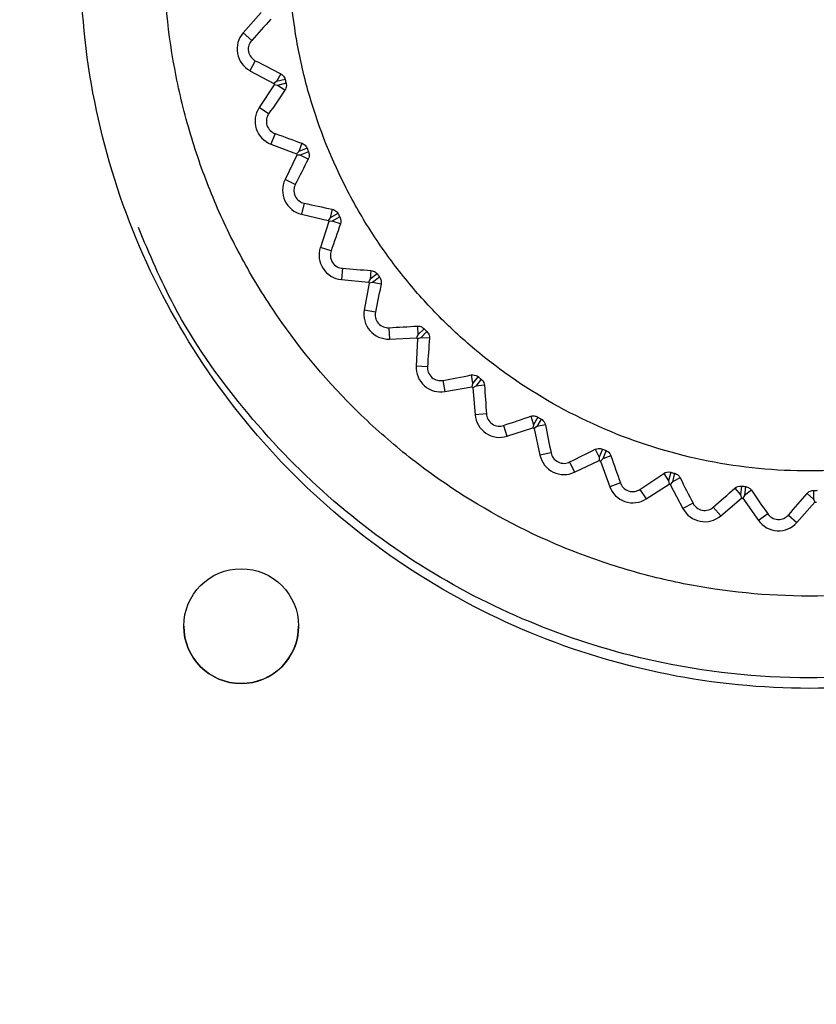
# Model space of a CAD drawing. Header units: millimetres. Extents: x 15358 to 16483, y 10132 to 11382.
# Tile 100 of 166: x 15950 to 15964, y 10789 to 10806. Entities that reach past the tile are written whole.
import ezdxf

# ---------------------------------------------------------------- set-up
doc = ezdxf.new("R2010")
doc.units = ezdxf.units.MM

msp = doc.modelspace()

# ---------------------------------------------------------------- linework, layer by layer
at = {"color": 7, "linetype": 'Continuous', "lineweight": 25}
for p, q in [((15954.436, 10805.952), (15954.123, 10805.594)), ((15954.272, 10805.464), (15954.123, 10805.594)), ((15954.335, 10805.11), (15954.242, 10804.936)), ((15954.242, 10804.936), (15954.66, 10804.711)), ((15954.778, 10804.88), (15954.705, 10804.746)), ((15954.666, 10804.688), (15954.403, 10804.292)), ((15954.705, 10804.746), (15954.66, 10804.711)), ((15954.722, 10804.678), (15954.666, 10804.688)), ((15954.855, 10804.782), (15954.705, 10804.746)), ((15954.872, 10804.716), (15954.722, 10804.678)), ((15954.85, 10804.594), (15954.722, 10804.678)), ((15954.567, 10804.183), (15954.403, 10804.292)), ((15954.678, 10803.84), (15954.608, 10803.656)), ((15954.608, 10803.656), (15955.053, 10803.488)), ((15955.147, 10803.671), (15955.093, 10803.529)), ((15955.061, 10803.466), (15954.854, 10803.038)), ((15955.093, 10803.529), (15955.053, 10803.488)), ((15955.119, 10803.464), (15955.061, 10803.466)), ((15955.236, 10803.585), (15955.093, 10803.529)), ((15955.262, 10803.521), (15955.119, 10803.464)), ((15955.256, 10803.397), (15955.119, 10803.464)), ((15955.031, 10802.952), (15954.854, 10803.038)), ((15955.186, 10802.627), (15955.142, 10802.435)), ((15955.142, 10802.435), (15955.605, 10802.328)), ((15955.674, 10802.523), (15955.639, 10802.374)), ((15955.774, 10802.449), (15955.639, 10802.374)), ((15955.616, 10802.308), (15955.468, 10801.856)), ((15955.639, 10802.374), (15955.605, 10802.328)), ((15955.674, 10802.313), (15955.616, 10802.308)), ((15955.807, 10802.389), (15955.674, 10802.313)), ((15955.819, 10802.266), (15955.674, 10802.313)), ((15955.655, 10801.795), (15955.468, 10801.856)), ((15955.852, 10801.493), (15955.834, 10801.297)), ((15956.349, 10801.454), (15956.335, 10801.302)), ((15956.458, 10801.395), (15956.335, 10801.302)), ((15955.834, 10801.297), (15956.307, 10801.252)), ((15956.321, 10801.234), (15956.234, 10800.766)), ((15956.335, 10801.302), (15956.307, 10801.252)), ((15956.377, 10801.247), (15956.321, 10801.234)), ((15956.499, 10801.34), (15956.377, 10801.247)), ((15956.527, 10801.219), (15956.377, 10801.247)), ((15956.427, 10800.73), (15956.234, 10800.766)), ((15956.663, 10800.458), (15956.671, 10800.261)), ((15957.161, 10800.486), (15957.167, 10800.333)), ((15957.277, 10800.441), (15957.167, 10800.333)), ((15957.325, 10800.392), (15957.216, 10800.284)), ((15956.671, 10800.261), (15957.146, 10800.28)), ((15957.162, 10800.263), (15957.138, 10799.788)), ((15957.167, 10800.333), (15957.146, 10800.28)), ((15957.216, 10800.284), (15957.162, 10800.263)), ((15957.368, 10800.276), (15957.216, 10800.284)), ((15957.335, 10799.778), (15957.138, 10799.788)), ((15957.605, 10799.54), (15957.639, 10799.346)), ((15958.094, 10799.634), (15958.121, 10799.483)), ((15958.215, 10799.605), (15958.121, 10799.483)), ((15958.269, 10799.563), (15958.176, 10799.441)), ((15957.639, 10799.346), (15958.107, 10799.428)), ((15958.121, 10799.483), (15958.107, 10799.428)), ((15958.176, 10799.441), (15958.125, 10799.413)), ((15958.125, 10799.413), (15958.165, 10798.94)), ((15958.328, 10799.454), (15958.176, 10799.441)), ((15958.361, 10798.956), (15958.165, 10798.94)), ((15959.133, 10798.914), (15959.179, 10798.768)), ((15959.257, 10798.901), (15959.179, 10798.768)), ((15959.316, 10798.867), (15959.239, 10798.734)), ((15958.66, 10798.755), (15958.72, 10798.568)), ((15958.72, 10798.568), (15959.173, 10798.711)), ((15959.179, 10798.768), (15959.173, 10798.711)), ((15959.239, 10798.734), (15959.193, 10798.7)), ((15959.193, 10798.7), (15959.295, 10798.235)), ((15959.389, 10798.766), (15959.239, 10798.734)), ((15960.259, 10798.339), (15960.324, 10798.201)), ((15960.383, 10798.343), (15960.324, 10798.201)), ((15960.446, 10798.317), (15960.388, 10798.174)), ((15959.488, 10798.278), (15959.295, 10798.235)), ((15959.895, 10797.941), (15960.325, 10798.143)), ((15960.324, 10798.201), (15960.325, 10798.143)), ((15960.388, 10798.174), (15960.347, 10798.135)), ((15960.347, 10798.135), (15960.51, 10797.688)), ((15960.531, 10798.227), (15960.388, 10798.174)), ((15959.811, 10798.119), (15959.895, 10797.941)), ((15961.451, 10797.919), (15961.534, 10797.791)), ((15961.573, 10797.94), (15961.534, 10797.791)), ((15961.534, 10797.791), (15961.543, 10797.734)), ((15961.639, 10797.922), (15961.601, 10797.773)), ((15961.736, 10797.844), (15961.601, 10797.773)), ((15960.695, 10797.756), (15960.51, 10797.688)), ((15961.036, 10797.641), (15961.144, 10797.476)), ((15961.144, 10797.476), (15961.543, 10797.734)), ((15961.601, 10797.773), (15961.565, 10797.728)), ((15961.565, 10797.728), (15961.786, 10797.307)), ((15962.688, 10797.662), (15962.787, 10797.546)), ((15962.807, 10797.698), (15962.787, 10797.546)), ((15962.874, 10797.69), (15962.856, 10797.537)), ((15962.981, 10797.626), (15962.856, 10797.537)), ((15964.061, 10797.624), (15964.062, 10797.47)), ((15962.443, 10797.182), (15962.804, 10797.491)), ((15962.787, 10797.546), (15962.804, 10797.491)), ((15962.856, 10797.537), (15962.827, 10797.488)), ((15962.827, 10797.488), (15963.102, 10797.1)), ((15963.948, 10797.572), (15964.062, 10797.47)), ((15964.062, 10797.47), (15964.086, 10797.418)), ((15961.961, 10797.399), (15961.786, 10797.307)), ((15962.315, 10797.331), (15962.443, 10797.182)), ((15963.769, 10797.063), (15964.086, 10797.418)), ((15963.263, 10797.214), (15963.102, 10797.1)), ((15963.623, 10797.194), (15963.769, 10797.063)), ((15953.089, 10795.259), (15953.089, 10795.259)), ((15955.089, 10795.259), (15955.089, 10795.259))]:
    msp.add_line(p, q, dxfattribs=at)
msp.add_circle((15954.089, 10795.259), 1, dxfattribs=at)
for centre, radius, start, end in [((15954.445, 10805.313), 0.428, 138.7915, 241.6341), ((15963.991, 10807.032), 9.615, 193.9734, 194.1117), ((15954.759, 10804.056), 0.428, 146.451, 249.2936), ((15963.991, 10807.032), 9.615, 201.6329, 201.7713), ((15955.238, 10802.852), 0.428, 154.1106, 256.9532), ((15963.991, 10807.032), 9.615, 209.2925, 209.4309), ((15955.874, 10801.722), 0.428, 161.7702, 264.6128), ((15963.991, 10807.032), 9.615, 216.9521, 217.0905), ((15956.654, 10800.688), 0.428, 169.4298, 272.2724), ((15963.991, 10807.032), 9.615, 224.6117, 224.75), ((15957.565, 10799.767), 0.428, 177.0893, 279.9319), ((15963.991, 10807.032), 9.615, 232.2712, 232.4096), ((15958.591, 10798.975), 0.428, 184.7489, 287.5915), ((15963.991, 10807.032), 9.615, 239.9308, 240.0692), ((15959.713, 10798.327), 0.428, 192.4085, 295.2511), ((15963.991, 10807.032), 9.615, 247.5904, 247.7288), ((15960.911, 10797.835), 0.428, 200.0681, 302.9107), ((15963.991, 10807.032), 9.615, 255.25, 255.3883), ((15963.991, 10807.032), 9.615, 262.9095, 263.0479), ((15962.165, 10797.506), 0.428, 207.7276, 310.5702), ((15963.991, 10807.032), 9.615, 270.5691, 270.7075), ((15963.451, 10797.348), 0.428, 215.3872, 318.2298), ((15954.089, 10795.259), 1, 180.0044, 270.0044), ((15954.089, 10795.259), 1, 269.9956, 359.9956)]:
    msp.add_arc(centre, radius, start, end, dxfattribs=at)
for points, knots in [([(15935.346, 10743.344), (15935.231, 10743.417), (15935.038, 10743.54), (15934.651, 10743.779), (15934.181, 10744.338), (15933.962, 10745.252), (15933.961, 10745.994), (15933.939, 10746.872), (15933.923, 10747.696), (15933.906, 10748.518), (15933.897, 10748.896), (15933.893, 10749.282), (15933.879, 10750.244), (15933.672, 10765.386), (15933.47, 10781.174), (15933.352, 10796.86), (15933.249, 10812.135), (15933.233, 10827.924), (15933.281, 10842.824), (15933.281, 10844.656), (15933.317, 10845.265), (15933.41, 10846.105), (15934.032, 10847.59), (15935.192, 10848.533), (15936.398, 10848.95), (15937.072, 10849.118), (15937.754, 10849.215), (15938.29, 10849.26), (15939.944, 10849.413), (15942.884, 10849.674), (15956.091, 10850.783), (15969.974, 10851.663), (15991.244, 10852.537), (16003.719, 10852.816), (16020.279, 10852.869), (16047.33, 10852.576), (16072.643, 10851.156), (16092.212, 10849.416), (16093.325, 10849.315), (16094.028, 10849.249), (16094.502, 10849.208), (16095.069, 10849.131), (16095.692, 10848.987), (16096.576, 10848.717), (16097.861, 10847.942), (16098.664, 10846.561), (16098.844, 10845.376), (16098.898, 10844.778), (16098.894, 10843.806), (16098.952, 10828.746), (16098.939, 10812.966), (16098.827, 10796.551), (16098.712, 10781.238), (16098.523, 10766.419), (16098.335, 10752.608)], [0, 0, 0, 0, 0.0014648, 0.0024414, 0.0048828, 0.0078125, 0.0097656, 0.0107422, 0.0146484, 0.0161133, 0.0170898, 0.0175781, 0.019043, 0.0244141, 0.1328125, 0.1399211, 0.1484375, 0.2539062, 0.265625, 0.2675781, 0.2685547, 0.2705078, 0.2744141, 0.28125, 0.2822266, 0.2851562, 0.2871094, 0.2880859, 0.2895508, 0.3007812, 0.3125, 0.3984375, 0.4140625, 0.484375, 0.4988178, 0.546875, 0.7011719, 0.7050781, 0.7089844, 0.7104492, 0.7109375, 0.7128906, 0.715332, 0.7163086, 0.7207031, 0.7275391, 0.7285156, 0.7304688, 0.7324219, 0.7363281, 0.8515625, 0.8588534, 0.8671875, 0.9733664, 0.9733664, 0.9733664, 0.9733664]), ([(15963.991, 10794.175), (15963.159, 10794.175), (15962.328, 10794.257), (15960.698, 10794.581), (15959.899, 10794.824), (15958.363, 10795.46), (15957.627, 10795.854), (15956.245, 10796.777), (15955.599, 10797.307), (15954.424, 10798.482), (15953.894, 10799.128), (15952.97, 10800.51), (15952.577, 10801.246), (15951.941, 10802.782), (15951.698, 10803.581), (15951.374, 10805.212), (15951.292, 10806.043), (15951.292, 10807.705), (15951.374, 10808.536), (15951.698, 10810.166), (15951.941, 10810.965), (15952.577, 10812.501), (15952.97, 10813.238), (15953.894, 10814.62), (15954.424, 10815.265), (15955.599, 10816.441), (15956.245, 10816.97), (15957.627, 10817.894), (15958.363, 10818.288), (15959.899, 10818.924), (15960.698, 10819.166), (15962.328, 10819.49), (15963.159, 10819.572), (15963.991, 10819.572)], [0, 0, 0, 0, 0.19635, 0.19635, 0.392699, 0.392699, 0.589049, 0.589049, 0.785398, 0.785398, 0.981748, 0.981748, 1.178097, 1.178097, 1.374447, 1.374447, 1.570796, 1.570796, 1.767146, 1.767146, 1.963495, 1.963495, 2.159845, 2.159845, 2.356194, 2.356194, 2.552544, 2.552544, 2.748894, 2.748894, 2.945243, 2.945243, 3.141593, 3.141593, 3.141593, 3.141593]), ([(15963.991, 10819.572), (15964.822, 10819.572), (15965.653, 10819.49), (15967.283, 10819.166), (15968.082, 10818.924), (15969.618, 10818.288), (15970.354, 10817.894), (15971.737, 10816.97), (15972.382, 10816.441), (15973.557, 10815.265), (15974.087, 10814.62), (15975.011, 10813.238), (15975.404, 10812.501), (15976.041, 10810.965), (15976.283, 10810.166), (15976.607, 10808.536), (15976.689, 10807.705), (15976.689, 10806.043), (15976.607, 10805.212), (15976.283, 10803.581), (15976.041, 10802.782), (15975.404, 10801.246), (15975.011, 10800.51), (15974.087, 10799.128), (15973.557, 10798.482), (15972.382, 10797.307), (15971.737, 10796.777), (15970.354, 10795.854), (15969.618, 10795.46), (15968.082, 10794.824), (15967.283, 10794.581), (15965.653, 10794.257), (15964.822, 10794.175), (15963.991, 10794.175)], [3.141593, 3.141593, 3.141593, 3.141593, 3.337942, 3.337942, 3.534292, 3.534292, 3.730641, 3.730641, 3.926991, 3.926991, 4.12334, 4.12334, 4.31969, 4.31969, 4.516039, 4.516039, 4.712389, 4.712389, 4.908739, 4.908739, 5.105088, 5.105088, 5.301438, 5.301438, 5.497787, 5.497787, 5.694137, 5.694137, 5.890486, 5.890486, 6.086836, 6.086836, 6.283185, 6.283185, 6.283185, 6.283185]), ([(15963.991, 10795.782), (15964.734, 10795.782), (15965.469, 10795.855), (15966.925, 10796.146), (15967.631, 10796.362), (15968.646, 10796.784), (15968.977, 10796.941), (15969.627, 10797.289), (15969.947, 10797.482), (15970.868, 10798.098), (15971.433, 10798.564), (15972.471, 10799.604), (15972.946, 10800.184), (15973.76, 10801.406), (15974.105, 10802.053), (15974.529, 10803.076), (15974.654, 10803.428), (15974.867, 10804.133), (15974.956, 10804.49), (15975.098, 10805.208), (15975.151, 10805.571), (15975.223, 10806.303), (15975.241, 10806.673), (15975.24, 10807.785), (15975.166, 10808.516), (15974.951, 10809.594), (15974.862, 10809.951), (15974.647, 10810.658), (15974.521, 10811.009), (15974.097, 10812.029), (15973.751, 10812.675), (15973.137, 10813.592), (15972.916, 10813.891), (15972.445, 10814.463), (15972.198, 10814.735), (15971.419, 10815.513), (15970.852, 10815.978), (15969.928, 10816.595), (15969.609, 10816.786), (15968.96, 10817.132), (15968.628, 10817.289), (15967.951, 10817.569), (15967.605, 10817.692), (15966.9, 10817.906), (15966.538, 10817.996), (15965.451, 10818.212), (15964.721, 10818.283), (15963.252, 10818.282), (15962.507, 10818.208), (15961.065, 10817.92), (15960.364, 10817.707), (15959.342, 10817.283), (15959.004, 10817.124), (15958.354, 10816.775), (15958.039, 10816.586), (15957.125, 10815.975), (15956.556, 10815.508), (15955.506, 10814.457), (15955.042, 10813.889), (15954.431, 10812.975), (15954.242, 10812.659), (15953.894, 10812.008), (15953.735, 10811.67), (15953.312, 10810.649), (15953.1, 10809.948), (15952.885, 10808.866), (15952.83, 10808.498), (15952.758, 10807.761), (15952.74, 10807.393), (15952.741, 10806.293), (15952.812, 10805.563), (15953.029, 10804.474), (15953.12, 10804.113), (15953.334, 10803.409), (15953.581, 10802.718), (15953.895, 10802.055), (15954.242, 10801.406), (15954.433, 10801.086), (15955.05, 10800.164), (15955.516, 10799.597), (15956.294, 10798.819), (15956.567, 10798.571), (15957.14, 10798.101), (15957.438, 10797.88), (15958.355, 10797.268), (15959.002, 10796.922), (15960.023, 10796.499), (15960.375, 10796.373), (15961.081, 10796.159), (15961.438, 10796.07), (15962.516, 10795.855), (15963.247, 10795.782), (15963.991, 10795.782)], [0, 0, 0, 0, 0.03125, 0.03125, 0.0625, 0.0625, 0.078125, 0.078125, 0.09375, 0.09375, 0.125, 0.125, 0.15625, 0.15625, 0.1875, 0.1875, 0.203125, 0.203125, 0.21875, 0.21875, 0.234375, 0.234375, 0.25, 0.25, 0.28125, 0.28125, 0.296875, 0.296875, 0.3125, 0.3125, 0.34375, 0.34375, 0.359375, 0.359375, 0.375, 0.375, 0.40625, 0.40625, 0.421875, 0.421875, 0.4375, 0.4375, 0.453125, 0.453125, 0.46875, 0.46875, 0.5, 0.5, 0.53125, 0.53125, 0.5625, 0.5625, 0.578125, 0.578125, 0.59375, 0.59375, 0.625, 0.625, 0.65625, 0.65625, 0.671875, 0.671875, 0.6875, 0.6875, 0.71875, 0.71875, 0.734375, 0.734375, 0.75, 0.75, 0.78125, 0.78125, 0.796875, 0.796875, 0.8125, 0.828125, 0.828125, 0.84375, 0.84375, 0.875, 0.875, 0.890625, 0.890625, 0.90625, 0.90625, 0.9375, 0.9375, 0.953125, 0.953125, 0.96875, 0.96875, 1, 1, 1, 1]), ([(15963.306, 10816.063), (15962.709, 10816.018), (15962.125, 10815.915), (15960.983, 10815.597), (15960.421, 10815.379), (15959.365, 10814.844), (15958.866, 10814.528), (15958.164, 10813.978), (15957.937, 10813.781), (15957.507, 10813.37), (15957.304, 10813.156), (15956.727, 10812.484), (15956.385, 10811.999), (15955.797, 10810.957), (15955.559, 10810.416), (15955.282, 10809.575), (15955.204, 10809.289), (15955.074, 10808.708), (15955.023, 10808.412), (15954.915, 10807.528), (15954.902, 10806.938), (15954.968, 10806.052), (15955.005, 10805.755), (15955.108, 10805.167), (15955.173, 10804.878), (15955.411, 10804.024), (15955.624, 10803.472), (15956.027, 10802.674), (15956.175, 10802.413), (15956.493, 10801.913), (15956.834, 10801.43), (15957.221, 10800.983), (15957.63, 10800.554), (15957.848, 10800.347), (15958.525, 10799.765), (15959.009, 10799.425), (15960.039, 10798.844), (15960.591, 10798.6), (15961.716, 10798.23), (15962.292, 10798.102), (15963.177, 10797.993), (15963.476, 10797.972), (15964.071, 10797.958), (15964.367, 10797.966), (15965.25, 10798.032), (15965.833, 10798.134), (15966.986, 10798.454), (15967.538, 10798.668), (15968.329, 10799.067), (15968.586, 10799.213), (15969.089, 10799.532), (15969.334, 10799.706), (15970.036, 10800.254), (15970.463, 10800.662), (15971.043, 10801.335), (15971.226, 10801.571), (15971.57, 10802.059), (15971.728, 10802.31), (15972.165, 10803.082), (15972.404, 10803.622), (15972.684, 10804.471), (15972.764, 10804.761), (15972.893, 10805.339), (15972.994, 10805.922), (15973.037, 10806.511), (15973.052, 10807.104), (15973.044, 10807.404), (15972.978, 10808.295), (15972.876, 10808.877), (15972.639, 10809.732), (15972.546, 10810.014), (15972.331, 10810.571), (15972.21, 10810.844), (15971.81, 10811.637), (15971.494, 10812.136), (15970.946, 10812.838), (15970.75, 10813.065), (15970.339, 10813.496), (15970.124, 10813.7), (15969.453, 10814.278), (15968.97, 10814.619), (15967.928, 10815.209), (15967.386, 10815.448), (15966.545, 10815.725), (15966.26, 10815.804), (15965.68, 10815.934), (15965.384, 10815.985), (15964.497, 10816.094), (15963.903, 10816.108), (15963.306, 10816.063)], [0, 0, 0, 0, 0.03125, 0.03125, 0.0625, 0.0625, 0.09375, 0.09375, 0.109375, 0.109375, 0.125, 0.125, 0.15625, 0.15625, 0.1875, 0.1875, 0.203125, 0.203125, 0.21875, 0.21875, 0.25, 0.25, 0.265625, 0.265625, 0.28125, 0.28125, 0.3125, 0.3125, 0.328125, 0.328125, 0.34375, 0.359375, 0.359375, 0.375, 0.375, 0.40625, 0.40625, 0.4375, 0.4375, 0.46875, 0.46875, 0.484375, 0.484375, 0.5, 0.5, 0.53125, 0.53125, 0.5625, 0.5625, 0.578125, 0.578125, 0.59375, 0.59375, 0.625, 0.625, 0.640625, 0.640625, 0.65625, 0.65625, 0.6875, 0.6875, 0.703125, 0.703125, 0.71875, 0.734375, 0.734375, 0.75, 0.75, 0.78125, 0.78125, 0.796875, 0.796875, 0.8125, 0.8125, 0.84375, 0.84375, 0.859375, 0.859375, 0.875, 0.875, 0.90625, 0.90625, 0.9375, 0.9375, 0.953125, 0.953125, 0.96875, 0.96875, 1, 1, 1, 1]), ([(15954.272, 10805.464), (15954.251, 10805.442), (15954.234, 10805.414), (15954.213, 10805.348), (15954.209, 10805.309), (15954.223, 10805.234), (15954.24, 10805.198), (15954.283, 10805.144), (15954.309, 10805.124), (15954.335, 10805.11)], [0, 0, 0, 0, 0.25, 0.25, 0.5, 0.5, 0.75, 0.75, 1, 1, 1, 1]), ([(15954.778, 10804.88), (15954.791, 10804.873), (15954.804, 10804.865), (15954.815, 10804.853), (15954.824, 10804.844), (15954.832, 10804.834), (15954.839, 10804.822), (15954.845, 10804.811), (15954.85, 10804.8), (15954.853, 10804.788), (15954.854, 10804.786), (15954.854, 10804.784), (15954.855, 10804.782)], [0.0000025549, 0.0000025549, 0.0000025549, 0.0000025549, 0.0000569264, 0.0000569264, 0.0000569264, 0.0000999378, 0.0000999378, 0.0000999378, 0.0001366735, 0.0001366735, 0.0001366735, 0.0001423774, 0.0001423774, 0.0001423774, 0.0001423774]), ([(15954.872, 10804.716), (15954.874, 10804.707), (15954.875, 10804.697), (15954.876, 10804.688), (15954.877, 10804.675), (15954.876, 10804.663), (15954.874, 10804.651), (15954.871, 10804.636), (15954.865, 10804.621), (15954.859, 10804.608), (15954.856, 10804.603), (15954.853, 10804.598), (15954.85, 10804.594)], [0.0000098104, 0.0000098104, 0.0000098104, 0.0000098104, 0.0000386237, 0.0000386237, 0.0000386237, 0.0000770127, 0.0000770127, 0.0000770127, 0.0001288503, 0.0001288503, 0.0001288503, 0.0001497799, 0.0001497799, 0.0001497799, 0.0001497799]), ([(15954.567, 10804.183), (15954.55, 10804.158), (15954.537, 10804.128), (15954.525, 10804.06), (15954.526, 10804.021), (15954.55, 10803.948), (15954.571, 10803.915), (15954.621, 10803.867), (15954.65, 10803.85), (15954.678, 10803.84)], [0, 0, 0, 0, 0.25, 0.25, 0.5, 0.5, 0.75, 0.75, 1, 1, 1, 1]), ([(15955.147, 10803.671), (15955.161, 10803.667), (15955.174, 10803.66), (15955.187, 10803.65), (15955.197, 10803.642), (15955.207, 10803.633), (15955.215, 10803.622), (15955.222, 10803.613), (15955.229, 10803.602), (15955.234, 10803.591), (15955.235, 10803.589), (15955.236, 10803.587), (15955.236, 10803.585)], [0.000003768, 0.000003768, 0.000003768, 0.000003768, 0.0000573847, 0.0000573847, 0.0000573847, 0.0001005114, 0.0001005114, 0.0001005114, 0.0001372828, 0.0001372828, 0.0001372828, 0.0001436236, 0.0001436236, 0.0001436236, 0.0001436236]), ([(15955.262, 10803.521), (15955.265, 10803.514), (15955.267, 10803.507), (15955.269, 10803.499), (15955.271, 10803.487), (15955.273, 10803.474), (15955.272, 10803.463), (15955.272, 10803.447), (15955.27, 10803.432), (15955.265, 10803.419), (15955.263, 10803.411), (15955.26, 10803.404), (15955.256, 10803.397)], [0.0000146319, 0.0000146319, 0.0000146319, 0.0000146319, 0.000038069, 0.000038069, 0.000038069, 0.0000759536, 0.0000759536, 0.0000759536, 0.0001257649, 0.0001257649, 0.0001257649, 0.0001547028, 0.0001547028, 0.0001547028, 0.0001547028]), ([(15955.031, 10802.952), (15955.017, 10802.926), (15955.008, 10802.894), (15955.005, 10802.825), (15955.012, 10802.787), (15955.045, 10802.717), (15955.07, 10802.688), (15955.127, 10802.646), (15955.157, 10802.633), (15955.186, 10802.627)], [0, 0, 0, 0, 0.25, 0.25, 0.5, 0.5, 0.75, 0.75, 1, 1, 1, 1]), ([(15955.674, 10802.523), (15955.688, 10802.52), (15955.702, 10802.515), (15955.715, 10802.507), (15955.726, 10802.501), (15955.738, 10802.493), (15955.747, 10802.483), (15955.756, 10802.475), (15955.764, 10802.465), (15955.77, 10802.455), (15955.772, 10802.453), (15955.773, 10802.451), (15955.774, 10802.449)], [0.0000051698, 0.0000051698, 0.0000051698, 0.0000051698, 0.0000579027, 0.0000579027, 0.0000579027, 0.0001011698, 0.0001011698, 0.0001011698, 0.0001379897, 0.0001379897, 0.0001379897, 0.000145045, 0.000145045, 0.000145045, 0.000145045]), ([(15975.513, 10801.792), (15975.266, 10801.276), (15974.711, 10800.116), (15973.471, 10798.532), (15971.918, 10797.058), (15970.132, 10795.879), (15968.185, 10795.008), (15966.117, 10794.481), (15963.789, 10794.282), (15961.452, 10794.535), (15959.211, 10795.231), (15957.292, 10796.198), (15955.564, 10797.479), (15954.082, 10799.031), (15952.964, 10800.621), (15952.492, 10801.743), (15952.297, 10802.205)], [0, 0, 0, 0, 0.058176, 0.130882, 0.203588, 0.275795, 0.348003, 0.420209, 0.492416, 0.585225, 0.657945, 0.730666, 0.803393, 0.87612, 0.948887, 1, 1, 1, 1]), ([(15955.655, 10801.795), (15955.645, 10801.766), (15955.64, 10801.734), (15955.646, 10801.665), (15955.658, 10801.628), (15955.7, 10801.563), (15955.729, 10801.537), (15955.79, 10801.504), (15955.822, 10801.495), (15955.852, 10801.493)], [0, 0, 0, 0, 0.25, 0.25, 0.5, 0.5, 0.75, 0.75, 1, 1, 1, 1]), ([(15956.349, 10801.454), (15956.363, 10801.453), (15956.377, 10801.45), (15956.391, 10801.445), (15956.403, 10801.44), (15956.415, 10801.434), (15956.427, 10801.426), (15956.436, 10801.419), (15956.445, 10801.41), (15956.453, 10801.401), (15956.455, 10801.399), (15956.457, 10801.397), (15956.458, 10801.395)], [0.0000068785, 0.0000068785, 0.0000068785, 0.0000068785, 0.0000585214, 0.0000585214, 0.0000585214, 0.0001019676, 0.0001019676, 0.0001019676, 0.0001388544, 0.0001388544, 0.0001388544, 0.0001467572, 0.0001467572, 0.0001467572, 0.0001467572]), ([(15956.499, 10801.34), (15956.513, 10801.321), (15956.523, 10801.299), (15956.531, 10801.257), (15956.531, 10801.237), (15956.527, 10801.219)], [0, 0, 0, 0, 0.5, 0.5, 1, 1, 1, 1]), ([(15956.427, 10800.73), (15956.421, 10800.701), (15956.421, 10800.668), (15956.436, 10800.601), (15956.453, 10800.565), (15956.503, 10800.507), (15956.535, 10800.485), (15956.601, 10800.46), (15956.633, 10800.456), (15956.663, 10800.458)], [0, 0, 0, 0, 0.25, 0.25, 0.5, 0.5, 0.75, 0.75, 1, 1, 1, 1]), ([(15957.161, 10800.486), (15957.174, 10800.486), (15957.188, 10800.485), (15957.203, 10800.482), (15957.215, 10800.479), (15957.228, 10800.475), (15957.24, 10800.468), (15957.251, 10800.463), (15957.261, 10800.455), (15957.27, 10800.447), (15957.272, 10800.445), (15957.275, 10800.443), (15957.277, 10800.441)], [0.0000091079, 0.0000091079, 0.0000091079, 0.0000091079, 0.0000593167, 0.0000593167, 0.0000593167, 0.0001030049, 0.0001030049, 0.0001030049, 0.0001399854, 0.0001399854, 0.0001399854, 0.0001489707, 0.0001489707, 0.0001489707, 0.0001489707]), ([(15957.325, 10800.392), (15957.334, 10800.383), (15957.342, 10800.372), (15957.349, 10800.361), (15957.355, 10800.35), (15957.36, 10800.339), (15957.363, 10800.327), (15957.368, 10800.311), (15957.369, 10800.295), (15957.369, 10800.28), (15957.369, 10800.279), (15957.368, 10800.277), (15957.368, 10800.276)], [0.0000004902, 0.0000004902, 0.0000004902, 0.0000004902, 0.000039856, 0.000039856, 0.000039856, 0.0000793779, 0.0000793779, 0.0000793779, 0.000135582, 0.000135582, 0.000135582, 0.0001404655, 0.0001404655, 0.0001404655, 0.0001404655]), ([(15957.335, 10799.778), (15957.333, 10799.749), (15957.336, 10799.716), (15957.361, 10799.651), (15957.382, 10799.618), (15957.439, 10799.567), (15957.475, 10799.55), (15957.542, 10799.534), (15957.575, 10799.534), (15957.605, 10799.54)], [0, 0, 0, 0, 0.25, 0.25, 0.5, 0.5, 0.75, 0.75, 1, 1, 1, 1]), ([(15958.269, 10799.563), (15958.28, 10799.555), (15958.289, 10799.546), (15958.297, 10799.536), (15958.305, 10799.526), (15958.311, 10799.515), (15958.316, 10799.504), (15958.322, 10799.489), (15958.326, 10799.473), (15958.328, 10799.458), (15958.328, 10799.457), (15958.328, 10799.455), (15958.328, 10799.454)], [0.0000008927, 0.0000008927, 0.0000008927, 0.0000008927, 0.0000397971, 0.0000397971, 0.0000397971, 0.0000792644, 0.0000792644, 0.0000792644, 0.0001352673, 0.0001352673, 0.0001352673, 0.0001408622, 0.0001408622, 0.0001408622, 0.0001408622]), ([(15958.361, 10798.956), (15958.363, 10798.926), (15958.371, 10798.894), (15958.404, 10798.833), (15958.43, 10798.803), (15958.493, 10798.761), (15958.53, 10798.748), (15958.599, 10798.741), (15958.632, 10798.746), (15958.66, 10798.755)], [0, 0, 0, 0, 0.25, 0.25, 0.5, 0.5, 0.75, 0.75, 1, 1, 1, 1]), ([(15959.133, 10798.914), (15959.151, 10798.92), (15959.171, 10798.923), (15959.213, 10798.92), (15959.237, 10798.913), (15959.257, 10798.901)], [0, 0, 0, 0, 0.5, 0.5, 1, 1, 1, 1]), ([(15959.316, 10798.867), (15959.327, 10798.861), (15959.337, 10798.853), (15959.346, 10798.844), (15959.355, 10798.836), (15959.363, 10798.826), (15959.369, 10798.816), (15959.378, 10798.801), (15959.384, 10798.786), (15959.387, 10798.772), (15959.388, 10798.77), (15959.388, 10798.768), (15959.389, 10798.766)], [0.0000016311, 0.0000016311, 0.0000016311, 0.0000016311, 0.000039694, 0.000039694, 0.000039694, 0.0000790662, 0.0000790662, 0.0000790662, 0.0001347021, 0.0001347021, 0.0001347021, 0.000141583, 0.000141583, 0.000141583, 0.000141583]), ([(15960.446, 10798.317), (15960.457, 10798.312), (15960.468, 10798.306), (15960.478, 10798.299), (15960.488, 10798.291), (15960.498, 10798.283), (15960.505, 10798.274), (15960.516, 10798.261), (15960.524, 10798.247), (15960.529, 10798.233), (15960.53, 10798.231), (15960.531, 10798.229), (15960.531, 10798.227)], [0.0000024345, 0.0000024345, 0.0000024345, 0.0000024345, 0.00003959, 0.00003959, 0.00003959, 0.000078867, 0.000078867, 0.000078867, 0.0001341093, 0.0001341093, 0.0001341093, 0.0001423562, 0.0001423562, 0.0001423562, 0.0001423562]), ([(15959.488, 10798.278), (15959.494, 10798.248), (15959.506, 10798.218), (15959.547, 10798.161), (15959.576, 10798.136), (15959.644, 10798.102), (15959.683, 10798.094), (15959.753, 10798.096), (15959.784, 10798.105), (15959.811, 10798.119)], [0, 0, 0, 0, 0.25, 0.25, 0.5, 0.5, 0.75, 0.75, 1, 1, 1, 1]), ([(15961.639, 10797.922), (15961.651, 10797.919), (15961.662, 10797.915), (15961.673, 10797.909), (15961.684, 10797.903), (15961.694, 10797.896), (15961.703, 10797.888), (15961.715, 10797.877), (15961.725, 10797.864), (15961.732, 10797.851), (15961.734, 10797.849), (15961.735, 10797.847), (15961.736, 10797.844)], [0.0000033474, 0.0000033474, 0.0000033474, 0.0000033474, 0.0000394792, 0.0000394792, 0.0000394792, 0.0000786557, 0.0000786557, 0.0000786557, 0.0001334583, 0.0001334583, 0.0001334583, 0.0001432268, 0.0001432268, 0.0001432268, 0.0001432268]), ([(15960.695, 10797.756), (15960.705, 10797.727), (15960.721, 10797.699), (15960.768, 10797.648), (15960.801, 10797.626), (15960.873, 10797.602), (15960.913, 10797.6), (15960.981, 10797.611), (15961.011, 10797.624), (15961.036, 10797.641)], [0, 0, 0, 0, 0.25, 0.25, 0.5, 0.5, 0.75, 0.75, 1, 1, 1, 1]), ([(15962.874, 10797.69), (15962.886, 10797.689), (15962.897, 10797.686), (15962.908, 10797.682), (15962.92, 10797.678), (15962.931, 10797.672), (15962.941, 10797.665), (15962.955, 10797.656), (15962.966, 10797.645), (15962.975, 10797.633), (15962.977, 10797.631), (15962.979, 10797.628), (15962.981, 10797.626)], [0.0000044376, 0.0000044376, 0.0000044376, 0.0000044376, 0.0000393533, 0.0000393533, 0.0000393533, 0.000078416, 0.000078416, 0.000078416, 0.0001327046, 0.0001327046, 0.0001327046, 0.0001442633, 0.0001442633, 0.0001442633, 0.0001442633]), ([(15963.948, 10797.572), (15963.958, 10797.583), (15963.97, 10797.593), (15963.984, 10797.602), (15963.995, 10797.609), (15964.007, 10797.614), (15964.021, 10797.618), (15964.032, 10797.621), (15964.044, 10797.623), (15964.056, 10797.624), (15964.058, 10797.624), (15964.06, 10797.624), (15964.061, 10797.624)], [0.0000006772, 0.0000006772, 0.0000006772, 0.0000006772, 0.0000561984, 0.0000561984, 0.0000561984, 0.0000990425, 0.0000990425, 0.0000990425, 0.0001357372, 0.0001357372, 0.0001357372, 0.0001404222, 0.0001404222, 0.0001404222, 0.0001404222]), ([(15961.961, 10797.399), (15961.974, 10797.372), (15961.994, 10797.346), (15962.048, 10797.302), (15962.083, 10797.285), (15962.158, 10797.271), (15962.197, 10797.274), (15962.264, 10797.294), (15962.292, 10797.311), (15962.315, 10797.331)], [0, 0, 0, 0, 0.25, 0.25, 0.5, 0.5, 0.75, 0.75, 1, 1, 1, 1]), ([(15963.263, 10797.214), (15963.28, 10797.19), (15963.303, 10797.167), (15963.362, 10797.131), (15963.399, 10797.118), (15963.476, 10797.114), (15963.514, 10797.122), (15963.577, 10797.151), (15963.603, 10797.172), (15963.623, 10797.194)], [0, 0, 0, 0, 0.25, 0.25, 0.5, 0.5, 0.75, 0.75, 1, 1, 1, 1])]:
    msp.add_open_spline(points, degree=3, knots=knots, dxfattribs=at)
for points in [[(15954.606, 10805.834), (15954.494, 10805.71), (15954.383, 10805.587), (15954.272, 10805.464)], [(15954.335, 10805.11), (15954.482, 10805.034), (15954.63, 10804.957), (15954.778, 10804.88)], [(15954.855, 10804.782), (15954.86, 10804.76), (15954.866, 10804.738), (15954.872, 10804.716)], [(15954.85, 10804.594), (15954.755, 10804.456), (15954.661, 10804.319), (15954.567, 10804.183)], [(15954.678, 10803.84), (15954.833, 10803.784), (15954.99, 10803.728), (15955.147, 10803.671)], [(15955.236, 10803.585), (15955.245, 10803.564), (15955.253, 10803.543), (15955.262, 10803.521)], [(15955.256, 10803.397), (15955.181, 10803.248), (15955.106, 10803.1), (15955.031, 10802.952)], [(15955.186, 10802.627), (15955.348, 10802.593), (15955.511, 10802.558), (15955.674, 10802.523)], [(15955.774, 10802.449), (15955.785, 10802.429), (15955.796, 10802.409), (15955.807, 10802.389)], [(15955.819, 10802.266), (15955.764, 10802.108), (15955.709, 10801.951), (15955.655, 10801.795)], [(15955.807, 10802.389), (15955.831, 10802.348), (15955.831, 10802.301), (15955.819, 10802.266)], [(15955.852, 10801.493), (15956.017, 10801.48), (15956.183, 10801.467), (15956.349, 10801.454)], [(15956.458, 10801.395), (15956.472, 10801.376), (15956.486, 10801.358), (15956.499, 10801.34)], [(15956.527, 10801.219), (15956.494, 10801.055), (15956.46, 10800.892), (15956.427, 10800.73)], [(15956.663, 10800.458), (15956.828, 10800.467), (15956.994, 10800.476), (15957.161, 10800.486)], [(15957.277, 10800.441), (15957.293, 10800.425), (15957.309, 10800.408), (15957.325, 10800.392)], [(15957.368, 10800.276), (15957.357, 10800.109), (15957.346, 10799.943), (15957.335, 10799.778)], [(15957.605, 10799.54), (15957.767, 10799.571), (15957.93, 10799.602), (15958.094, 10799.634)], [(15958.094, 10799.634), (15958.131, 10799.641), (15958.178, 10799.634), (15958.215, 10799.605)], [(15958.215, 10799.605), (15958.233, 10799.591), (15958.251, 10799.577), (15958.269, 10799.563)], [(15958.328, 10799.454), (15958.339, 10799.287), (15958.35, 10799.121), (15958.361, 10798.956)], [(15958.66, 10798.755), (15958.817, 10798.808), (15958.975, 10798.861), (15959.133, 10798.914)], [(15959.257, 10798.901), (15959.276, 10798.89), (15959.296, 10798.878), (15959.316, 10798.867)], [(15959.389, 10798.766), (15959.422, 10798.603), (15959.455, 10798.44), (15959.488, 10798.278)], [(15959.811, 10798.119), (15959.959, 10798.192), (15960.109, 10798.265), (15960.259, 10798.339)], [(15960.259, 10798.339), (15960.292, 10798.355), (15960.339, 10798.361), (15960.383, 10798.343)], [(15960.383, 10798.343), (15960.404, 10798.334), (15960.425, 10798.326), (15960.446, 10798.317)], [(15960.531, 10798.227), (15960.586, 10798.069), (15960.641, 10797.912), (15960.695, 10797.756)], [(15961.036, 10797.641), (15961.174, 10797.733), (15961.312, 10797.826), (15961.451, 10797.919)], [(15961.451, 10797.919), (15961.481, 10797.94), (15961.528, 10797.952), (15961.573, 10797.94)], [(15961.573, 10797.94), (15961.595, 10797.934), (15961.617, 10797.928), (15961.639, 10797.922)], [(15961.736, 10797.844), (15961.811, 10797.695), (15961.886, 10797.547), (15961.961, 10797.399)], [(15962.315, 10797.331), (15962.438, 10797.441), (15962.563, 10797.551), (15962.688, 10797.662)], [(15962.688, 10797.662), (15962.716, 10797.687), (15962.76, 10797.704), (15962.807, 10797.698)], [(15962.807, 10797.698), (15962.829, 10797.696), (15962.852, 10797.693), (15962.874, 10797.69)], [(15962.981, 10797.626), (15963.075, 10797.488), (15963.169, 10797.351), (15963.263, 10797.214)], [(15964.061, 10797.624), (15964.084, 10797.624), (15964.107, 10797.624), (15964.13, 10797.625)], [(15963.623, 10797.194), (15963.731, 10797.32), (15963.839, 10797.445), (15963.948, 10797.572)]]:
    msp.add_open_spline(points, degree=3, dxfattribs=at)

doc.saveas('drawing.dxf')
